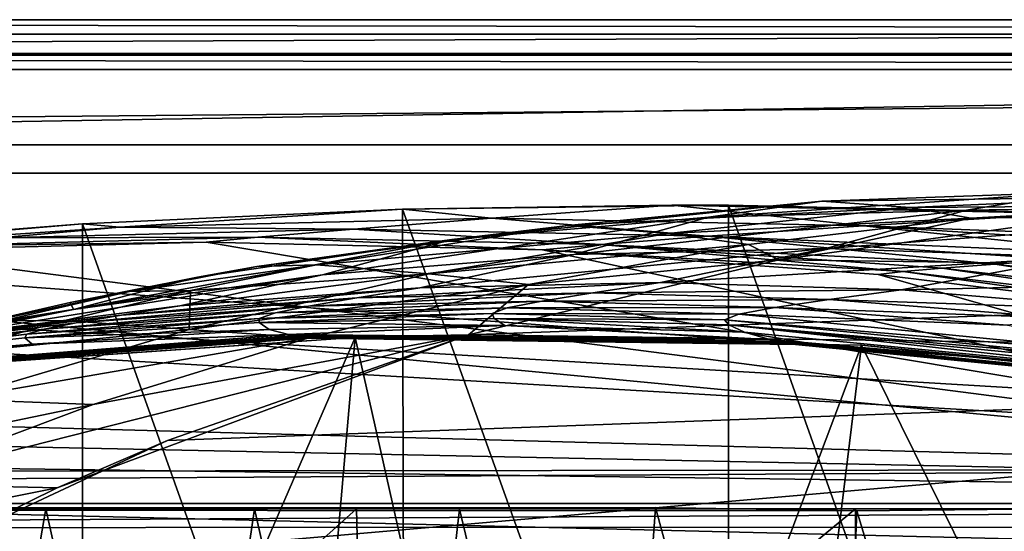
# Model space of a CAD drawing. Header units: metres. Extents: x -904 to 0, y -908 to 0.
# Tile 72 of 133: x -555 to -452, y -54 to 0. Entities that reach past the tile are written whole.
import ezdxf

# ---------------------------------------------------------------- set-up
doc = ezdxf.new("R2010")
doc.units = ezdxf.units.M

msp = doc.modelspace()

# ---------------------------------------------------------------- linework, layer by layer
at = {"layer": 'None'}
for points in [[(-885.9776, -3.567204, 2063.059814), (-239.308899, -51.564125, 2063.059814), (-25.973949, -3.563107, 2063.059814)], [(-885.9776, -3.567204, 2050.059814), (-25.973949, -3.563107, 2050.059814), (-885.977478, -3.567204, 176.059662)], [(-885.9776, -3.567204, 2063.059814), (-25.973949, -3.563107, 2063.059814), (-885.9776, -3.567204, 2050.059814)], [(-25.973949, -3.563107, 2063.059814), (-25.973949, -3.563107, 2050.059814), (-885.9776, -3.567204, 2050.059814)], [(-843.492188, -35.081711, 2063.059814), (-239.308899, -51.564125, 2063.059814), (-885.9776, -3.567204, 2063.059814)], [(-25.973949, -3.563107, 163.059692), (-239.308899, -51.564125, 163.059692), (-885.977478, -3.567204, 163.059692)], [(-885.977478, -3.567204, 163.059692), (-885.977478, -3.567204, 176.059662), (-25.973949, -3.563107, 163.059692)], [(-885.977478, -3.567204, 176.059662), (-25.973949, -3.563107, 176.059692), (-25.973949, -3.563107, 163.059692)], [(-885.977478, -3.567204, 176.059662), (-25.973949, -3.563107, 2050.059814), (-25.973949, -3.563107, 176.059692)], [(-239.308899, -51.564125, 163.059692), (-843.492188, -35.081711, 163.059692), (-885.977478, -3.567204, 163.059692)], [(-470.90271, -19.134712, 930.107361), (-444.026093, -18.196802, 930.254944), (-482.841705, -20.832026, 1019.701477)], [(-444.026093, -18.196802, 930.254944), (-455.6633, -20.093687, 1019.924011), (-482.841705, -20.832026, 1019.701477)], [(-435.974976, -18.672184, 840.413452), (-444.026093, -18.196802, 930.254944), (-470.90271, -19.134712, 930.107361)], [(-461.589966, -19.803459, 840.389099), (-435.974976, -18.672184, 840.413452), (-470.90271, -19.134712, 930.107361)], [(-431.644012, -19.604105, 750.722656), (-435.974976, -18.672184, 840.413452), (-461.589966, -19.803459, 840.389099)], [(-455.6633, -20.093687, 1019.924011), (-444.026093, -18.196802, 930.254944), (-422.265778, -19.595821, 975.355469)], [(-505.720337, -20.94257, 1855.409668), (-486.714447, -19.566124, 1936.522217), (-515.104492, -19.985085, 1935.464722)], [(-515.104492, -19.985085, 1935.464722), (-486.714447, -19.566124, 1936.522217), (-480.750702, -19.574989, 1937.160278)], [(-515.104492, -19.985085, 1935.464722), (-480.750702, -19.574989, 1937.160278), (-480.750854, -115.743767, 1992.692505)], [(-497.671204, -21.701733, 929.99292), (-470.90271, -19.134712, 930.107361), (-509.917358, -23.190853, 1019.514038)], [(-470.90271, -19.134712, 930.107361), (-482.841705, -20.832026, 1019.701477), (-509.917358, -23.190853, 1019.514038)], [(-505.720337, -20.94257, 1855.409668), (-466.502991, -21.734568, 1855.745483), (-486.714447, -19.566124, 1936.522217)], [(-461.589966, -19.803459, 840.389099), (-470.90271, -19.134712, 930.107361), (-497.671204, -21.701733, 929.99292)], [(-486.714447, -19.566124, 1936.522217), (-445.009796, -20.428713, 1936.522217), (-480.750702, -19.574989, 1937.160278)], [(-466.502991, -21.734568, 1855.745483), (-445.009796, -20.428713, 1936.522217), (-486.714447, -19.566124, 1936.522217)], [(-480.750854, -115.743767, 1992.692505), (-480.750702, -19.574989, 1937.160278), (-446.597626, -115.674339, 1992.217041)], [(-480.750702, -19.574989, 1937.160278), (-446.597626, -20.344744, 1937.178467), (-446.597626, -115.674339, 1992.217041)], [(-480.750702, -19.574989, 1937.160278), (-445.009796, -20.428713, 1936.522217), (-446.597626, -20.344744, 1937.178467)], [(-455.203247, -20.942795, 750.773865), (-431.644012, -19.604105, 750.722656), (-461.589966, -19.803459, 840.389099)], [(-455.6633, -20.093687, 1019.924011), (-422.265778, -19.595821, 975.355469), (-428.482635, -20.993587, 1020.181396)], [(-442.127563, -20.732506, 662.230957), (-431.644012, -19.604105, 750.722656), (-455.203247, -20.942795, 750.773865)], [(-548.818054, -21.535398, 1932.152832), (-515.104492, -19.985085, 1935.464722), (-514.864746, -116.985649, 1991.491089)], [(-515.104492, -19.985085, 1935.464722), (-548.818054, -21.535398, 1932.152832), (-544.949646, -21.866482, 1855.07666)], [(-544.949646, -21.866482, 1855.07666), (-505.720337, -20.94257, 1855.409668), (-515.104492, -19.985085, 1935.464722)], [(-514.864746, -116.985649, 1991.491089), (-515.104492, -19.985085, 1935.464722), (-480.750854, -115.743767, 1992.692505)], [(-487.09201, -22.528358, 840.391907), (-461.589966, -19.803459, 840.389099), (-497.671204, -21.701733, 929.99292)], [(-482.841705, -20.832026, 1019.701477), (-455.6633, -20.093687, 1019.924011), (-497.042816, -24.759808, 1108.950562)], [(-455.6633, -20.093687, 1019.924011), (-470.473328, -24.128107, 1109.128418), (-497.042816, -24.759808, 1108.950562)], [(-455.203247, -20.942795, 750.773865), (-461.589966, -19.803459, 840.389099), (-487.09201, -22.528358, 840.391907)], [(-442.127563, -20.732506, 662.230957), (-475.432343, -25.327425, 662.110596), (-341.906769, -27.131058, 662.063416)], [(-475.432343, -25.327425, 662.110596), (-442.127563, -20.732506, 662.230957), (-455.203247, -20.942795, 750.773865)], [(-470.473328, -24.128107, 1109.128418), (-455.6633, -20.093687, 1019.924011), (-428.482635, -20.993587, 1020.181396)], [(-445.009796, -20.428713, 1936.522217), (-466.502991, -21.734568, 1855.745483), (-416.0578, -23.651363, 1896.523071)], [(-548.818054, -21.535398, 1932.152832), (-584.118042, -24.505095, 1854.746704), (-544.949646, -21.866482, 1855.07666)], [(-548.818054, -21.535398, 1932.152832), (-582.273132, -24.174274, 1927.112427), (-584.118042, -24.505095, 1854.746704)], [(-582.273132, -24.174274, 1927.112427), (-548.818054, -21.535398, 1932.152832), (-548.815857, -119.390549, 1988.623535)], [(-548.815857, -119.390549, 1988.623535), (-548.818054, -21.535398, 1932.152832), (-514.864746, -116.985649, 1991.491089)], [(-520.283081, -22.07143, 1773.272827), (-505.720337, -20.94257, 1855.409668), (-544.949646, -21.866482, 1855.07666)], [(-530.443176, -26.027119, 974.632507), (-524.171265, -25.849716, 929.910645), (-497.671204, -21.701733, 929.99292)], [(-497.671204, -21.701733, 929.99292), (-509.917358, -23.190853, 1019.514038), (-530.443176, -26.027119, 974.632507)], [(-524.171265, -25.849716, 929.910645), (-487.09201, -22.528358, 840.391907), (-497.671204, -21.701733, 929.99292)], [(-509.917358, -23.190853, 1019.514038), (-482.841705, -20.832026, 1019.701477), (-523.523865, -26.917755, 1108.805786)], [(-482.841705, -20.832026, 1019.701477), (-497.042816, -24.759808, 1108.950562), (-523.523865, -26.917755, 1108.805786)], [(-520.283081, -22.07143, 1773.272827), (-482.939728, -22.833483, 1773.692871), (-505.720337, -20.94257, 1855.409668)], [(-482.939728, -22.833483, 1773.692871), (-466.502991, -21.734568, 1855.745483), (-505.720337, -20.94257, 1855.409668)], [(-478.639862, -23.721258, 750.841187), (-455.203247, -20.942795, 750.773865), (-487.09201, -22.528358, 840.391907)], [(-466.502991, -21.734568, 1855.745483), (-482.939728, -22.833483, 1773.692871), (-437.226807, -24.79043, 1815.267822)], [(-475.432343, -25.327425, 662.110596), (-455.203247, -20.942795, 750.773865), (-478.639862, -23.721258, 750.841187)], [(-470.473328, -24.128107, 1109.128418), (-428.482635, -20.993587, 1020.181396), (-443.9021, -25.040358, 1109.339722)], [(-416.0578, -23.651363, 1896.523071), (-466.502991, -21.734568, 1855.745483), (-427.349731, -24.240482, 1856.083374)], [(-466.502991, -21.734568, 1855.745483), (-437.226807, -24.79043, 1815.267822), (-427.349731, -24.240482, 1856.083374)], [(-544.949646, -21.866482, 1855.07666), (-584.118042, -24.505095, 1854.746704), (-557.632629, -23.017862, 1772.853271)], [(-557.632629, -23.017862, 1772.853271), (-520.283081, -22.07143, 1773.272827), (-544.949646, -21.866482, 1855.07666)], [(-530.343018, -22.922678, 1690.366333), (-520.283081, -22.07143, 1773.272827), (-557.632629, -23.017862, 1772.853271)], [(-530.343018, -22.922678, 1690.366333), (-494.241638, -23.694754, 1690.690796), (-520.283081, -22.07143, 1773.272827)], [(-512.320984, -26.806635, 840.421082), (-487.09201, -22.528358, 840.391907), (-524.171265, -25.849716, 929.910645)], [(-494.241638, -23.694754, 1690.690796), (-482.939728, -22.833483, 1773.692871), (-520.283081, -22.07143, 1773.272827)], [(-478.639862, -23.721258, 750.841187), (-487.09201, -22.528358, 840.391907), (-512.320984, -26.806635, 840.421082)], [(-535.804565, -23.450962, 1607.821899), (-571.255554, -24.387638, 1607.797363), (-392.993713, -47.427006, 1607.19397)], [(-571.255554, -24.387638, 1607.797363), (-535.804565, -23.450962, 1607.821899), (-566.446838, -23.874039, 1690.042236)], [(-535.804565, -23.450962, 1607.821899), (-530.343018, -22.922678, 1690.366333), (-566.446838, -23.874039, 1690.042236)], [(-566.446838, -23.874039, 1690.042236), (-530.343018, -22.922678, 1690.366333), (-557.632629, -23.017862, 1772.853271)], [(-536.713562, -27.166037, 1019.363708), (-509.917358, -23.190853, 1019.514038), (-549.77301, -30.550179, 1108.693359)], [(-509.917358, -23.190853, 1019.514038), (-523.523865, -26.917755, 1108.805786), (-549.77301, -30.550179, 1108.693359)], [(-530.443176, -26.027119, 974.632507), (-509.917358, -23.190853, 1019.514038), (-536.713562, -27.166037, 1019.363708)], [(-535.804565, -23.450962, 1607.821899), (-500.35083, -24.274384, 1607.800293), (-530.343018, -22.922678, 1690.366333)], [(-500.35083, -24.274384, 1607.800293), (-535.804565, -23.450962, 1607.821899), (-392.993713, -47.427006, 1607.19397)], [(-500.35083, -24.274384, 1607.800293), (-494.241638, -23.694754, 1690.690796), (-530.343018, -22.922678, 1690.366333)], [(-501.807648, -27.907879, 750.923523), (-478.639862, -23.721258, 750.841187), (-512.320984, -26.806635, 840.421082)], [(-501.807648, -27.907879, 750.923523), (-475.432343, -25.327425, 662.110596), (-478.639862, -23.721258, 750.841187)], [(-494.241638, -23.694754, 1690.690796), (-500.35083, -24.274384, 1607.800293), (-462.319427, -26.5536, 1649.175903)], [(-494.241638, -23.694754, 1690.690796), (-452.67215, -25.768145, 1732.678467), (-482.939728, -22.833483, 1773.692871)], [(-462.319427, -26.5536, 1649.175903), (-458.22403, -26.186832, 1691.015137), (-494.241638, -23.694754, 1690.690796)], [(-458.22403, -26.186832, 1691.015137), (-452.67215, -25.768145, 1732.678467), (-494.241638, -23.694754, 1690.690796)], [(-452.67215, -25.768145, 1732.678467), (-445.669617, -25.301315, 1774.112915), (-482.939728, -22.833483, 1773.692871)], [(-482.939728, -22.833483, 1773.692871), (-445.669617, -25.301315, 1774.112915), (-437.226807, -24.79043, 1815.267822)], [(-392.993713, -47.427006, 1607.19397), (-571.255554, -24.387638, 1607.797363), (-606.616577, -27.078775, 1607.726807)], [(-582.486755, -122.939278, 1984.111816), (-582.273132, -24.174274, 1927.112427), (-548.815857, -119.390549, 1988.623535)], [(-523.523865, -26.917755, 1108.805786), (-497.042816, -24.759808, 1108.950562), (-538.566772, -30.155039, 1197.694214)], [(-497.042816, -24.759808, 1108.950562), (-513.269836, -28.270109, 1197.619751), (-538.566772, -30.155039, 1197.694214)], [(-497.042816, -24.759808, 1108.950562), (-470.473328, -24.128107, 1109.128418), (-513.269836, -28.270109, 1197.619751)], [(-470.473328, -24.128107, 1109.128418), (-487.909515, -27.710281, 1197.588013), (-513.269836, -28.270109, 1197.619751)], [(-392.993713, -47.427006, 1607.19397), (-464.981628, -26.855797, 1607.732666), (-500.35083, -24.274384, 1607.800293)], [(-500.35083, -24.274384, 1607.800293), (-464.981628, -26.855797, 1607.732666), (-462.319427, -26.5536, 1649.175903)], [(-487.909515, -27.710281, 1197.588013), (-470.473328, -24.128107, 1109.128418), (-443.9021, -25.040358, 1109.339722)], [(-543.884827, -28.653582, 974.57959), (-524.171265, -25.849716, 929.910645), (-530.443176, -26.027119, 974.632507)], [(-524.171265, -25.849716, 929.910645), (-543.884827, -28.653582, 974.57959), (-537.456604, -28.5592, 929.881897)], [(-512.320984, -26.806635, 840.421082), (-524.171265, -25.849716, 929.910645), (-537.456604, -28.5592, 929.881897)], [(-475.432343, -25.327425, 662.110596), (-508.158966, -33.247128, 661.903259), (-341.906769, -27.131058, 662.063416)], [(-508.158966, -33.247128, 661.903259), (-475.432343, -25.327425, 662.110596), (-501.807648, -27.907879, 750.923523)], [(-443.9021, -25.040358, 1109.339722), (-462.554504, -28.495565, 1197.600342), (-487.909515, -27.710281, 1197.588013)], [(-417.414032, -27.497526, 1109.584351), (-462.554504, -28.495565, 1197.600342), (-443.9021, -25.040358, 1109.339722)], [(-458.22403, -26.186832, 1691.015137), (-422.381287, -30.390518, 1691.338379), (-452.67215, -25.768145, 1732.678467)], [(-416.269989, -29.942677, 1733.067749), (-445.669617, -25.301315, 1774.112915), (-452.67215, -25.768145, 1732.678467)], [(-422.381287, -30.390518, 1691.338379), (-416.269989, -29.942677, 1733.067749), (-452.67215, -25.768145, 1732.678467)], [(-549.77301, -30.550179, 1108.693359), (-523.523865, -26.917755, 1108.805786), (-563.672546, -33.325024, 1197.809448)], [(-523.523865, -26.917755, 1108.805786), (-538.566772, -30.155039, 1197.694214), (-563.672546, -33.325024, 1197.809448)], [(-550.142944, -29.807579, 1019.302856), (-543.884827, -28.653582, 974.57959), (-530.443176, -26.027119, 974.632507)], [(-550.142944, -29.807579, 1019.302856), (-530.443176, -26.027119, 974.632507), (-536.713562, -27.166037, 1019.363708)], [(-501.807648, -27.907879, 750.923523), (-512.320984, -26.806635, 840.421082), (-537.578796, -32.68232, 840.475464)], [(-512.320984, -26.806635, 840.421082), (-537.456604, -28.5592, 929.881897), (-537.578796, -32.68232, 840.475464)], [(-462.319427, -26.5536, 1649.175903), (-464.981628, -26.855797, 1607.732666), (-429.784271, -31.189507, 1607.619263)], [(-429.784271, -31.189507, 1607.619263), (-464.981628, -26.855797, 1607.732666), (-392.993713, -47.427006, 1607.19397)], [(-426.875916, -30.810394, 1649.405273), (-458.22403, -26.186832, 1691.015137), (-462.319427, -26.5536, 1649.175903)], [(-429.784271, -31.189507, 1607.619263), (-426.875916, -30.810394, 1649.405273), (-462.319427, -26.5536, 1649.175903)], [(-458.22403, -26.186832, 1691.015137), (-426.875916, -30.810394, 1649.405273), (-422.381287, -30.390518, 1691.338379)], [(-392.993713, -47.427006, 1607.19397), (-606.616577, -27.078775, 1607.726807), (-676.729492, -47.703167, 1607.186768)], [(-550.142944, -29.807579, 1019.302856), (-536.713562, -27.166037, 1019.363708), (-549.77301, -30.550179, 1108.693359)], [(-537.578796, -32.68232, 840.475464), (-524.97998, -33.561295, 751.021423), (-501.807648, -27.907879, 750.923523)], [(-524.97998, -33.561295, 751.021423), (-508.158966, -33.247128, 661.903259), (-501.807648, -27.907879, 750.923523)], [(-513.269836, -28.270109, 1197.619751), (-487.909515, -27.710281, 1197.588013), (-519.912964, -29.345852, 1242.423218)], [(-487.909515, -27.710281, 1197.588013), (-495.028809, -28.789301, 1242.354248), (-519.912964, -29.345852, 1242.423218)], [(-341.906769, -27.131058, 662.063416), (-508.158966, -33.247128, 661.903259), (-309.403992, -35.91481, 661.833374)], [(-462.554504, -28.495565, 1197.600342), (-495.028809, -28.789301, 1242.354248), (-487.909515, -27.710281, 1197.588013)], [(-437.270691, -30.633911, 1197.657837), (-462.554504, -28.495565, 1197.600342), (-417.414032, -27.497526, 1109.584351)], [(-563.519104, -32.889435, 1019.252625), (-543.884827, -28.653582, 974.57959), (-550.142944, -29.807579, 1019.302856)], [(-543.884827, -28.653582, 974.57959), (-563.519104, -32.889435, 1019.252625), (-557.264526, -31.737986, 974.537903)], [(-537.456604, -28.5592, 929.881897), (-543.884827, -28.653582, 974.57959), (-557.264526, -31.737986, 974.537903)], [(-537.456604, -28.5592, 929.881897), (-557.264526, -31.737986, 974.537903), (-550.685913, -31.70883, 929.862854)], [(-537.578796, -32.68232, 840.475464), (-537.456604, -28.5592, 929.881897), (-550.685913, -31.70883, 929.862854)], [(-538.566772, -30.155039, 1197.694214), (-513.269836, -28.270109, 1197.619751), (-544.736389, -31.156719, 1242.523315)], [(-513.269836, -28.270109, 1197.619751), (-519.912964, -29.345852, 1242.423218), (-544.736389, -31.156719, 1242.523315)], [(-519.912964, -29.345852, 1242.423218), (-495.028809, -28.789301, 1242.354248), (-524.995911, -30.214462, 1287.456299)], [(-495.028809, -28.789301, 1242.354248), (-500.422241, -29.668852, 1287.389771), (-524.995911, -30.214462, 1287.456299)], [(-500.422241, -29.668852, 1287.389771), (-495.028809, -28.789301, 1242.354248), (-470.149078, -29.500271, 1242.317871)], [(-470.149078, -29.500271, 1242.317871), (-495.028809, -28.789301, 1242.354248), (-462.554504, -28.495565, 1197.600342)], [(-437.270691, -30.633911, 1197.657837), (-470.149078, -29.500271, 1242.317871), (-462.554504, -28.495565, 1197.600342)], [(-549.77301, -30.550179, 1108.693359), (-563.519104, -32.889435, 1019.252625), (-550.142944, -29.807579, 1019.302856)], [(-544.736389, -31.156719, 1242.523315), (-519.912964, -29.345852, 1242.423218), (-549.509827, -31.963417, 1287.543457)], [(-519.912964, -29.345852, 1242.423218), (-524.995911, -30.214462, 1287.456299), (-549.509827, -31.963417, 1287.543457)], [(-524.995911, -30.214462, 1287.456299), (-500.422241, -29.668852, 1287.389771), (-528.505188, -30.922245, 1332.65332)], [(-500.422241, -29.668852, 1287.389771), (-504.078247, -30.393604, 1332.614502), (-528.505188, -30.922245, 1332.65332)], [(-504.078247, -30.393604, 1332.614502), (-500.422241, -29.668852, 1287.389771), (-475.851532, -30.333803, 1287.344604)], [(-475.851532, -30.333803, 1287.344604), (-500.422241, -29.668852, 1287.389771), (-470.149078, -29.500271, 1242.317871)], [(-470.149078, -29.500271, 1242.317871), (-445.335175, -31.4842, 1242.314819), (-475.851532, -30.333803, 1287.344604)], [(-445.335175, -31.4842, 1242.314819), (-470.149078, -29.500271, 1242.317871), (-437.270691, -30.633911, 1197.657837)], [(-563.672546, -33.325024, 1197.809448), (-588.915649, -37.812519, 1197.966187), (-549.77301, -30.550179, 1108.693359)], [(-588.915649, -37.812519, 1197.966187), (-563.519104, -32.889435, 1019.252625), (-549.77301, -30.550179, 1108.693359)], [(-563.672546, -33.325024, 1197.809448), (-538.566772, -30.155039, 1197.694214), (-544.736389, -31.156719, 1242.523315)], [(-552.873535, -32.618694, 1332.702393), (-528.505188, -30.922245, 1332.65332), (-554.714905, -33.142338, 1377.948853)], [(-528.505188, -30.922245, 1332.65332), (-530.204224, -31.491867, 1377.948853), (-554.714905, -33.142338, 1377.948853)], [(-549.509827, -31.963417, 1287.543457), (-524.995911, -30.214462, 1287.456299), (-552.873535, -32.618694, 1332.702393)], [(-524.995911, -30.214462, 1287.456299), (-528.505188, -30.922245, 1332.65332), (-552.873535, -32.618694, 1332.702393)], [(-528.505188, -30.922245, 1332.65332), (-504.078247, -30.393604, 1332.614502), (-530.204224, -31.491867, 1377.948853)], [(-504.078247, -30.393604, 1332.614502), (-505.664764, -30.997648, 1377.948975), (-530.204224, -31.491867, 1377.948853)], [(-530.204224, -31.491867, 1377.948853), (-505.664764, -30.997648, 1377.948975), (-530.198975, -31.946304, 1405.804565)], [(-505.664764, -30.997648, 1377.948975), (-505.456635, -31.491022, 1405.939331), (-530.198975, -31.946304, 1405.804565)], [(-479.653412, -31.035919, 1332.586304), (-505.664764, -30.997648, 1377.948975), (-504.078247, -30.393604, 1332.614502)], [(-505.664764, -30.997648, 1377.948975), (-481.15274, -31.657251, 1377.948853), (-505.456635, -31.491022, 1405.939331)], [(-481.15274, -31.657251, 1377.948853), (-505.664764, -30.997648, 1377.948975), (-479.653412, -31.035919, 1332.586304)], [(-479.653412, -31.035919, 1332.586304), (-504.078247, -30.393604, 1332.614502), (-475.851532, -30.333803, 1287.344604)], [(-431.035858, -35.827812, 1332.56311), (-481.15274, -31.657251, 1377.948853), (-479.653412, -31.035919, 1332.586304)], [(-475.851532, -30.333803, 1287.344604), (-451.342377, -32.21143, 1287.321655), (-479.653412, -31.035919, 1332.586304)], [(-451.342377, -32.21143, 1287.321655), (-431.035858, -35.827812, 1332.56311), (-479.653412, -31.035919, 1332.586304)], [(-445.335175, -31.4842, 1242.314819), (-451.342377, -32.21143, 1287.321655), (-475.851532, -30.333803, 1287.344604)], [(-573.842163, -34.895367, 1287.650391), (-544.736389, -31.156719, 1242.523315), (-549.509827, -31.963417, 1287.543457)], [(-573.842163, -34.895367, 1287.650391), (-563.672546, -33.325024, 1197.809448), (-544.736389, -31.156719, 1242.523315)], [(-552.873535, -32.618694, 1332.702393), (-573.842163, -34.895367, 1287.650391), (-549.509827, -31.963417, 1287.543457)], [(-557.264526, -31.737986, 974.537903), (-570.552124, -35.313633, 974.509277), (-550.685913, -31.70883, 929.862854)], [(-570.552124, -35.313633, 974.509277), (-563.836548, -35.314007, 929.854431), (-550.685913, -31.70883, 929.862854)], [(-550.685913, -31.70883, 929.862854), (-563.836548, -35.314007, 929.854431), (-537.578796, -32.68232, 840.475464)], [(-554.714905, -33.142338, 1377.948853), (-530.204224, -31.491867, 1377.948853), (-554.89447, -33.548859, 1405.681885)], [(-530.204224, -31.491867, 1377.948853), (-530.198975, -31.946304, 1405.804565), (-554.89447, -33.548859, 1405.681885)], [(-554.89447, -33.548859, 1405.681885), (-530.198975, -31.946304, 1405.804565), (-529.147705, -32.653004, 1432.523804)], [(-530.198975, -31.946304, 1405.804565), (-505.456635, -31.491022, 1405.939331), (-504.327637, -32.238773, 1432.523315)], [(-529.147705, -32.653004, 1432.523804), (-530.198975, -31.946304, 1405.804565), (-504.327637, -32.238773, 1432.523315)], [(-504.327637, -32.238773, 1432.523315), (-505.456635, -31.491022, 1405.939331), (-479.042267, -32.964584, 1432.522949)], [(-505.456635, -31.491022, 1405.939331), (-480.719177, -32.182163, 1406.091064), (-479.042267, -32.964584, 1432.522949)], [(-481.15274, -31.657251, 1377.948853), (-480.719177, -32.182163, 1406.091064), (-505.456635, -31.491022, 1405.939331)], [(-481.15274, -31.657251, 1377.948853), (-432.440216, -36.414116, 1377.948608), (-480.719177, -32.182163, 1406.091064)], [(-432.440216, -36.414116, 1377.948608), (-481.15274, -31.657251, 1377.948853), (-431.035858, -35.827812, 1332.56311)], [(-579.134705, -35.946434, 1377.94873), (-554.714905, -33.142338, 1377.948853), (-579.486084, -36.295803, 1405.56897)], [(-554.714905, -33.142338, 1377.948853), (-554.89447, -33.548859, 1405.681885), (-579.486084, -36.295803, 1405.56897)], [(-554.714905, -33.142338, 1377.948853), (-579.134705, -35.946434, 1377.94873), (-552.873535, -32.618694, 1332.702393)], [(-579.134705, -35.946434, 1377.94873), (-573.842163, -34.895367, 1287.650391), (-552.873535, -32.618694, 1332.702393)], [(-577.735107, -37.167805, 1451.759888), (-554.140808, -34.200191, 1432.524048), (-527.125488, -33.208244, 1452.031006)], [(-577.522949, -37.248508, 1456.9198), (-577.735107, -37.167805, 1451.759888), (-527.125488, -33.208244, 1452.031006)], [(-526.753235, -33.32935, 1457.083374), (-577.522949, -37.248508, 1456.9198), (-527.125488, -33.208244, 1452.031006)], [(-563.836548, -35.314007, 929.854431), (-562.404053, -40.010597, 840.551208), (-537.578796, -32.68232, 840.475464)], [(-537.578796, -32.68232, 840.475464), (-562.404053, -40.010597, 840.551208), (-524.97998, -33.561295, 751.021423)], [(-554.140808, -34.200191, 1432.524048), (-554.89447, -33.548859, 1405.681885), (-529.147705, -32.653004, 1432.523804)], [(-554.140808, -34.200191, 1432.524048), (-529.147705, -32.653004, 1432.523804), (-527.125488, -33.208244, 1452.031006)], [(-527.125488, -33.208244, 1452.031006), (-529.147705, -32.653004, 1432.523804), (-504.327637, -32.238773, 1432.523315)], [(-527.125488, -33.208244, 1452.031006), (-504.327637, -32.238773, 1432.523315), (-476.369476, -33.731869, 1452.297974)], [(-526.753235, -33.32935, 1457.083374), (-527.125488, -33.208244, 1452.031006), (-476.369476, -33.731869, 1452.297974)], [(-504.327637, -32.238773, 1432.523315), (-479.042267, -32.964584, 1432.522949), (-476.369476, -33.731869, 1452.297974)], [(-479.042267, -32.964584, 1432.522949), (-480.719177, -32.182163, 1406.091064), (-429.129517, -37.82938, 1432.523315)], [(-480.719177, -32.182163, 1406.091064), (-431.471313, -36.989452, 1406.476929), (-429.129517, -37.82938, 1432.523315)], [(-432.440216, -36.414116, 1377.948608), (-431.471313, -36.989452, 1406.476929), (-480.719177, -32.182163, 1406.091064)], [(-476.369476, -33.731869, 1452.297974), (-479.042267, -32.964584, 1432.522949), (-429.129517, -37.82938, 1432.523315)], [(-579.486084, -36.295803, 1405.56897), (-554.89447, -33.548859, 1405.681885), (-554.140808, -34.200191, 1432.524048)], [(-579.018066, -36.871429, 1432.524048), (-579.486084, -36.295803, 1405.56897), (-554.140808, -34.200191, 1432.524048)], [(-577.735107, -37.167805, 1451.759888), (-579.018066, -36.871429, 1432.524048), (-554.140808, -34.200191, 1432.524048)], [(-577.476685, -37.270653, 1458.265869), (-577.522949, -37.248508, 1456.9198), (-526.753235, -33.32935, 1457.083374)], [(-526.670776, -33.363071, 1458.427856), (-577.476685, -37.270653, 1458.265869), (-526.753235, -33.32935, 1457.083374)], [(-577.4021, -37.285858, 1459.412231), (-577.476685, -37.270653, 1458.265869), (-526.670776, -33.363071, 1458.427856)], [(-526.549255, -33.389904, 1459.608154), (-577.4021, -37.285858, 1459.412231), (-526.670776, -33.363071, 1458.427856)], [(-577.264526, -37.316925, 1461.793335), (-577.4021, -37.285858, 1459.412231), (-526.549255, -33.389904, 1459.608154)], [(-526.324951, -33.441669, 1462.000854), (-577.264526, -37.316925, 1461.793335), (-526.549255, -33.389904, 1459.608154)], [(-577.249451, -37.320835, 1462.102295), (-577.264526, -37.316925, 1461.793335), (-526.324951, -33.441669, 1462.000854)], [(-526.299927, -33.447884, 1462.304565), (-577.249451, -37.320835, 1462.102295), (-526.324951, -33.441669, 1462.000854)], [(-526.299927, -33.447884, 1462.304565), (-577.234131, -37.326462, 1462.440674), (-577.249451, -37.320835, 1462.102295)], [(-526.275024, -33.457211, 1462.664185), (-577.234131, -37.326462, 1462.440674), (-526.299927, -33.447884, 1462.304565)], [(-577.19165, -37.333027, 1463.054932), (-577.234131, -37.326462, 1462.440674), (-526.275024, -33.457211, 1462.664185)], [(-526.206848, -33.469028, 1463.285156), (-577.19165, -37.333027, 1463.054932), (-526.275024, -33.457211, 1462.664185)], [(-577.10376, -37.344379, 1464.269775), (-577.19165, -37.333027, 1463.054932), (-526.206848, -33.469028, 1463.285156)], [(-526.06604, -33.490185, 1464.503784), (-577.10376, -37.344379, 1464.269775), (-526.206848, -33.469028, 1463.285156)], [(-576.923401, -37.364262, 1466.702637), (-577.10376, -37.344379, 1464.269775), (-526.06604, -33.490185, 1464.503784)], [(-525.777588, -33.52919, 1466.946167), (-576.923401, -37.364262, 1466.702637), (-526.06604, -33.490185, 1464.503784)], [(-576.544373, -37.392056, 1471.565186), (-576.923401, -37.364262, 1466.702637), (-525.777588, -33.52919, 1466.946167)], [(-525.174194, -33.592773, 1471.825073), (-520.086426, -33.508076, 1504.979004), (-576.544373, -37.392056, 1471.565186)], [(-520.086426, -33.508076, 1504.979004), (-573.219971, -37.15469, 1505.244385), (-576.544373, -37.392056, 1471.565186)], [(-525.174194, -33.592773, 1471.825073), (-576.544373, -37.392056, 1471.565186), (-525.777588, -33.52919, 1466.946167)], [(-573.219971, -37.15469, 1505.244385), (-520.086426, -33.508076, 1504.979004), (-554.391846, -112.519341, 1549.673828)], [(-547.720459, -40.579918, 751.13208), (-570.024841, -48.937519, 751.254395), (-508.158966, -33.247128, 661.903259)], [(-508.158966, -33.247128, 661.903259), (-570.024841, -48.937519, 751.254395), (-551.510864, -49.371777, 661.569519)], [(-562.404053, -40.010597, 840.551208), (-547.720459, -40.579918, 751.13208), (-524.97998, -33.561295, 751.021423)], [(-520.086426, -33.508076, 1504.979004), (-527.460144, -118.521431, 1553.945923), (-554.391846, -112.519341, 1549.673828)], [(-539.86322, -44.36692, 661.612061), (-508.158966, -33.247128, 661.903259), (-551.510864, -49.371777, 661.569519)], [(-524.97998, -33.561295, 751.021423), (-547.720459, -40.579918, 751.13208), (-508.158966, -33.247128, 661.903259)], [(-508.158966, -33.247128, 661.903259), (-539.86322, -44.36692, 661.612061), (-309.403992, -35.91481, 661.833374)], [(-527.460144, -118.521431, 1553.945923), (-520.086426, -33.508076, 1504.979004), (-500.041199, -122.65184, 1556.645508)], [(-526.670776, -33.363071, 1458.427856), (-526.753235, -33.32935, 1457.083374), (-475.840118, -33.880203, 1457.244751)], [(-475.840118, -33.880203, 1457.244751), (-526.753235, -33.32935, 1457.083374), (-476.369476, -33.731869, 1452.297974)], [(-526.549255, -33.389904, 1459.608154), (-526.670776, -33.363071, 1458.427856), (-475.722198, -33.920742, 1458.567017)], [(-475.722198, -33.920742, 1458.567017), (-526.670776, -33.363071, 1458.427856), (-475.840118, -33.880203, 1457.244751)], [(-526.324951, -33.441669, 1462.000854), (-526.549255, -33.389904, 1459.608154), (-475.554688, -33.957771, 1459.78479)], [(-475.554688, -33.957771, 1459.78479), (-526.549255, -33.389904, 1459.608154), (-475.722198, -33.920742, 1458.567017)], [(-526.299927, -33.447884, 1462.304565), (-526.324951, -33.441669, 1462.000854), (-475.245209, -34.026432, 1462.201782)], [(-475.245209, -34.026432, 1462.201782), (-526.324951, -33.441669, 1462.000854), (-475.554688, -33.957771, 1459.78479)], [(-475.210358, -34.034344, 1462.502441), (-526.275024, -33.457211, 1462.664185), (-526.299927, -33.447884, 1462.304565)], [(-475.210358, -34.034344, 1462.502441), (-526.299927, -33.447884, 1462.304565), (-475.245209, -34.026432, 1462.201782)], [(-475.176117, -34.04591, 1462.868896), (-526.275024, -33.457211, 1462.664185), (-475.210358, -34.034344, 1462.502441)], [(-526.206848, -33.469028, 1463.285156), (-526.275024, -33.457211, 1462.664185), (-475.176117, -34.04591, 1462.868896)], [(-526.06604, -33.490185, 1464.503784), (-526.206848, -33.469028, 1463.285156), (-475.082642, -34.062019, 1463.493652)], [(-475.082642, -34.062019, 1463.493652), (-526.206848, -33.469028, 1463.285156), (-475.176117, -34.04591, 1462.868896)], [(-525.777588, -33.52919, 1466.946167), (-526.06604, -33.490185, 1464.503784), (-474.889557, -34.091553, 1464.716797)], [(-474.889557, -34.091553, 1464.716797), (-526.06604, -33.490185, 1464.503784), (-475.082642, -34.062019, 1463.493652)], [(-525.174194, -33.592773, 1471.825073), (-525.777588, -33.52919, 1466.946167), (-474.494476, -34.147038, 1467.168213)], [(-474.494476, -34.147038, 1467.168213), (-525.777588, -33.52919, 1466.946167), (-474.889557, -34.091553, 1464.716797)], [(-520.086426, -33.508076, 1504.979004), (-525.174194, -33.592773, 1471.825073), (-473.669128, -34.242378, 1472.062378)], [(-473.669128, -34.242378, 1472.062378), (-525.174194, -33.592773, 1471.825073), (-474.494476, -34.147038, 1467.168213)], [(-466.718567, -34.319443, 1505.390259), (-520.086426, -33.508076, 1504.979004), (-473.669128, -34.242378, 1472.062378)], [(-520.086426, -33.508076, 1504.979004), (-466.718567, -34.319443, 1505.390259), (-500.041199, -122.65184, 1556.645508)], [(-476.369476, -33.731869, 1452.297974), (-429.129517, -37.82938, 1432.523315), (-425.857056, -38.707699, 1452.558716)], [(-475.840118, -33.880203, 1457.244751), (-476.369476, -33.731869, 1452.297974), (-425.857056, -38.707699, 1452.558716)], [(-475.722198, -33.920742, 1458.567017), (-475.840118, -33.880203, 1457.244751), (-425.170959, -38.871147, 1457.40271)], [(-425.170959, -38.871147, 1457.40271), (-475.840118, -33.880203, 1457.244751), (-425.857056, -38.707699, 1452.558716)], [(-475.554688, -33.957771, 1459.78479), (-475.722198, -33.920742, 1458.567017), (-425.017456, -38.913704, 1458.682373)], [(-425.017456, -38.913704, 1458.682373), (-475.722198, -33.920742, 1458.567017), (-425.170959, -38.871147, 1457.40271)], [(-475.245209, -34.026432, 1462.201782), (-475.554688, -33.957771, 1459.78479), (-424.804352, -38.958557, 1459.94043)], [(-424.804352, -38.958557, 1459.94043), (-475.554688, -33.957771, 1459.78479), (-425.017456, -38.913704, 1458.682373)], [(-475.210358, -34.034344, 1462.502441), (-475.245209, -34.026432, 1462.201782), (-424.410278, -39.039524, 1462.394165)], [(-424.410278, -39.039524, 1462.394165), (-475.245209, -34.026432, 1462.201782), (-424.804352, -38.958557, 1459.94043)], [(-424.365662, -39.048557, 1462.694092), (-475.176117, -34.04591, 1462.868896), (-475.210358, -34.034344, 1462.502441)], [(-424.365662, -39.048557, 1462.694092), (-475.210358, -34.034344, 1462.502441), (-424.410278, -39.039524, 1462.394165)], [(-424.321991, -39.060562, 1463.052612), (-475.176117, -34.04591, 1462.868896), (-424.365662, -39.048557, 1462.694092)], [(-475.176117, -34.04591, 1462.868896), (-424.321991, -39.060562, 1463.052612), (-475.082642, -34.062019, 1463.493652)], [(-474.889557, -34.091553, 1464.716797), (-475.082642, -34.062019, 1463.493652), (-424.203308, -39.079788, 1463.678467)], [(-475.082642, -34.062019, 1463.493652), (-424.321991, -39.060562, 1463.052612), (-424.203308, -39.079788, 1463.678467)], [(-474.494476, -34.147038, 1467.168213), (-474.889557, -34.091553, 1464.716797), (-423.958191, -39.11599, 1464.906616)], [(-474.889557, -34.091553, 1464.716797), (-424.203308, -39.079788, 1463.678467), (-423.958191, -39.11599, 1464.906616)], [(-473.669128, -34.242378, 1472.062378), (-474.494476, -34.147038, 1467.168213), (-423.456879, -39.184738, 1467.366577)], [(-474.494476, -34.147038, 1467.168213), (-423.958191, -39.11599, 1464.906616), (-423.456879, -39.184738, 1467.366577)], [(-423.456879, -39.184738, 1467.366577), (-422.410461, -39.306839, 1472.275024), (-473.669128, -34.242378, 1472.062378)], [(-422.410461, -39.306839, 1472.275024), (-417.64151, -39.58601, 1491.74646), (-473.669128, -34.242378, 1472.062378)], [(-473.669128, -34.242378, 1472.062378), (-417.64151, -39.58601, 1491.74646), (-466.718567, -34.319443, 1505.390259)], [(-843.492188, -35.081711, 2063.059814), (-840.820007, -39.149845, 2063.059814), (-239.308899, -51.564125, 2063.059814)], [(-239.308899, -51.564125, 163.059692), (-840.820007, -39.149845, 163.059692), (-843.492188, -35.081711, 163.059692)], [(-500.041199, -122.65184, 1556.645508), (-466.718567, -34.319443, 1505.390259), (-472.241913, -79.361893, 1531.463379)], [(-466.718567, -34.319443, 1505.390259), (-444.463135, -79.445618, 1530.823486), (-472.241913, -79.361893, 1531.463379)], [(-417.64151, -39.58601, 1491.74646), (-413.477356, -39.580059, 1506.342163), (-466.718567, -34.319443, 1505.390259)], [(-466.718567, -34.319443, 1505.390259), (-413.477356, -39.580059, 1506.342163), (-444.463135, -79.445618, 1530.823486)], [(-570.15863, -58.565701, 661.240173), (-309.111755, -207.702347, 657.334961), (-309.403992, -35.91481, 661.833374)], [(-309.403992, -35.91481, 661.833374), (-539.86322, -44.36692, 661.612061), (-570.15863, -58.565701, 661.240173)], [(-573.219971, -37.15469, 1505.244385), (-554.391846, -112.519341, 1549.673828), (-580.693237, -104.750137, 1543.907715)], [(-840.820007, -39.149845, 2063.059814), (-839.977417, -43.566975, 2063.059814), (-239.308899, -51.564125, 2063.059814)], [(-839.977417, -43.566975, 163.059692), (-840.820007, -39.149845, 163.059692), (-239.308899, -51.564125, 163.059692)], [(-547.720459, -40.579918, 751.13208), (-562.404053, -40.010597, 840.551208), (-586.820984, -48.689861, 840.643005)], [(-570.024841, -48.937519, 751.254395), (-547.720459, -40.579918, 751.13208), (-586.820984, -48.689861, 840.643005)], [(-239.308899, -51.564125, 2063.059814), (-839.977417, -43.566975, 2063.059814), (-839.977356, -51.567074, 2063.059814)], [(-839.977356, -51.567074, 163.059692), (-839.977417, -43.566975, 163.059692), (-239.308899, -51.564125, 163.059692)], [(-570.15863, -58.565701, 661.240173), (-539.86322, -44.36692, 661.612061), (-551.510864, -49.371777, 661.569519)], [(-676.729492, -47.703167, 1607.186768), (-680.572144, -49.113285, 1607.149902), (-392.993713, -47.427006, 1607.19397)], [(-680.572144, -49.113285, 1607.149902), (-387.700989, -56.295364, 1606.961792), (-392.993713, -47.427006, 1607.19397)], [(-680.572144, -49.113285, 1607.149902), (-676.740051, -57.707558, 1606.950562), (-387.700989, -56.295364, 1606.961792)], [(-570.024841, -48.937519, 751.254395), (-597.542542, -58.565773, 777.382446), (-551.510864, -49.371777, 661.569519)], [(-551.510864, -49.371777, 661.569519), (-597.542542, -58.565773, 777.382446), (-570.15863, -58.565701, 661.240173)], [(-839.977356, -51.567074, 163.059692), (-467.23175, -51.787033, 179.151764), (-488.43335, -51.452713, 181.242859)], [(-488.43335, -51.452713, 181.242859), (-509.100311, -51.598892, 184.762161), (-839.977356, -51.567074, 163.059692)], [(-509.100311, -51.598892, 184.762161), (-530.699768, -51.560055, 189.996307), (-839.977356, -51.567074, 163.059692)], [(-839.977356, -51.567074, 163.059692), (-530.699768, -51.560055, 189.996307), (-552.6875, -51.565384, 197.086807)], [(-239.308899, -51.564125, 163.059692), (-446.597717, -51.562679, 178.448685), (-839.977356, -51.567074, 163.059692)], [(-446.597717, -51.562679, 178.448685), (-467.23175, -51.787033, 179.151764), (-839.977356, -51.567074, 163.059692)], [(-839.977356, -51.567074, 2063.059814), (-467.355255, -51.565228, 2039.645508), (-239.308899, -51.564125, 2063.059814)], [(-519.952271, -51.565491, 2038.379517), (-467.355255, -51.565228, 2039.645508), (-839.977356, -51.567074, 2063.059814)], [(-552.6875, -51.565384, 197.086807), (-575.021118, -51.566418, 206.251297), (-839.977356, -51.567074, 163.059692)], [(-572.431702, -51.56575, 2034.584595), (-519.952271, -51.565491, 2038.379517), (-839.977356, -51.567074, 2063.059814)], [(-552.6875, -51.565384, 197.086807), (-562.194641, -106.494125, 206.704391), (-575.021118, -51.566418, 206.251297)], [(-519.952271, -51.565491, 2038.379517), (-572.431702, -51.56575, 2034.584595), (-572.009399, -98.403229, 2026.366699)], [(-519.952271, -51.565491, 2038.379517), (-572.009399, -98.403229, 2026.366699), (-518.923706, -94.200096, 2030.911865)], [(-539.404663, -111.412796, 199.035706), (-562.194641, -106.494125, 206.704391), (-552.6875, -51.565384, 197.086807)], [(-530.699768, -51.560055, 189.996307), (-539.404663, -111.412796, 199.035706), (-552.6875, -51.565384, 197.086807)], [(-516.375183, -115.254181, 193.141876), (-539.404663, -111.412796, 199.035706), (-530.699768, -51.560055, 189.996307)], [(-509.100311, -51.598892, 184.762161), (-516.375183, -115.254181, 193.141876), (-530.699768, -51.560055, 189.996307)], [(-467.355255, -51.565228, 2039.645508), (-519.952271, -51.565491, 2038.379517), (-518.923706, -94.200096, 2030.911865)], [(-467.355255, -51.565228, 2039.645508), (-518.923706, -94.200096, 2030.911865), (-467.355255, -92.739792, 2032.381958)], [(-493.189423, -118.003258, 188.972519), (-516.375183, -115.254181, 193.141876), (-509.100311, -51.598892, 184.762161)], [(-488.43335, -51.452713, 181.242859), (-493.189423, -118.003258, 188.972519), (-509.100311, -51.598892, 184.762161)], [(-469.916138, -119.653488, 186.488419), (-493.189423, -118.003258, 188.972519), (-488.43335, -51.452713, 181.242859)], [(-467.23175, -51.787033, 179.151764), (-469.916138, -119.653488, 186.488419), (-488.43335, -51.452713, 181.242859)], [(-446.597717, -120.203751, 185.663147), (-469.916138, -119.653488, 186.488419), (-467.23175, -51.787033, 179.151764)], [(-467.355255, -51.565228, 2039.645508), (-414.75824, -51.564968, 2038.379517), (-239.308899, -51.564125, 2063.059814)], [(-414.75824, -51.564968, 2038.379517), (-467.355255, -92.739792, 2032.381958), (-414.806274, -93.030998, 2031.075317)], [(-414.75824, -51.564968, 2038.379517), (-467.355255, -51.565228, 2039.645508), (-467.355255, -92.739792, 2032.381958)], [(-446.597717, -51.562679, 178.448685), (-446.597717, -120.203751, 185.663147), (-467.23175, -51.787033, 179.151764)]]:
    msp.add_3dface(points, dxfattribs=at)
at = {"layer": 'None012346'}
for points in [[(0, 0), (-900.269531, -3.735142), (-904.0047, 0)], [(0, 0), (-904.0047, 0), (-1.527202, -1.527202, 175)], [(-904.0047, 0), (-902.477478, -1.527202, 175), (-1.527202, -1.527202, 175)], [(-3.735142, -3.735142), (-900.269531, -3.735142), (0, 0)], [(-902.477478, -1.527202, 175), (-882.848145, -16.196362, 175), (-1.527202, -1.527202, 175)], [(-882.848145, -16.196362, 175), (-21.156561, -16.196362, 175), (-1.527202, -1.527202, 175)], [(-898.768494, -5.236164, 172), (-900.269531, -3.735142), (-5.236164, -5.236164, 172)], [(-900.269531, -3.735142), (-3.735142, -3.735142), (-5.236164, -5.236164, 172)], [(-5.236164, -5.236164, 172), (-882.848145, -13.196362, 172), (-898.768494, -5.236164, 172)], [(-21.156561, -13.196362, 172), (-882.848145, -13.196362, 172), (-5.236164, -5.236164, 172)], [(-21.156561, -13.196362, 160.059708), (-245.037064, -51.013153, 160.059708), (-882.848145, -13.196362, 160.059708)], [(-245.037064, -51.013153, 160.059708), (-838.07196, -51.007679, 160.059708), (-882.848145, -13.196362, 160.059708)], [(-21.156561, -13.196362, 160.059708), (-882.848145, -13.196362, 160.059708), (-21.156561, -13.196362, 172)], [(-882.848145, -13.196362, 160.059708), (-882.848145, -13.196362, 172), (-21.156561, -13.196362, 172)], [(-882.848145, -16.196362, 163.059708), (-21.156561, -16.196362, 163.059708), (-882.848145, -16.196362, 175)], [(-21.156561, -16.196362, 163.059708), (-21.156561, -16.196362, 175), (-882.848145, -16.196362, 175)], [(-840.648193, -53.564903, 163.059708), (-243.739731, -53.519718, 163.059708), (-882.848145, -16.196362, 163.059708)], [(-882.848145, -16.196362, 163.059708), (-243.739731, -53.519718, 163.059708), (-21.156561, -16.196362, 163.059708)], [(-838.07196, -51.007679, 160.059708), (-245.037064, -51.013153, 160.059708), (-756.383728, -53.87439, 151.006119)], [(-756.383728, -53.87439, 151.006119), (-245.037064, -51.013153, 160.059708), (-607.685181, -60.032143, 141.866348)], [(-607.685181, -60.032143, 141.866348), (-245.037064, -51.013153, 160.059708), (-322.129181, -54.019558, 151.002396)], [(-840.648193, -53.564903, 163.059708), (-321.351135, -56.11396, 154.215454), (-243.739731, -53.519718, 163.059708)], [(-758.300842, -56.021824, 154.161804), (-321.351135, -56.11396, 154.215454), (-840.648193, -53.564903, 163.059708)]]:
    msp.add_3dface(points, dxfattribs=at)

doc.saveas('drawing.dxf')
